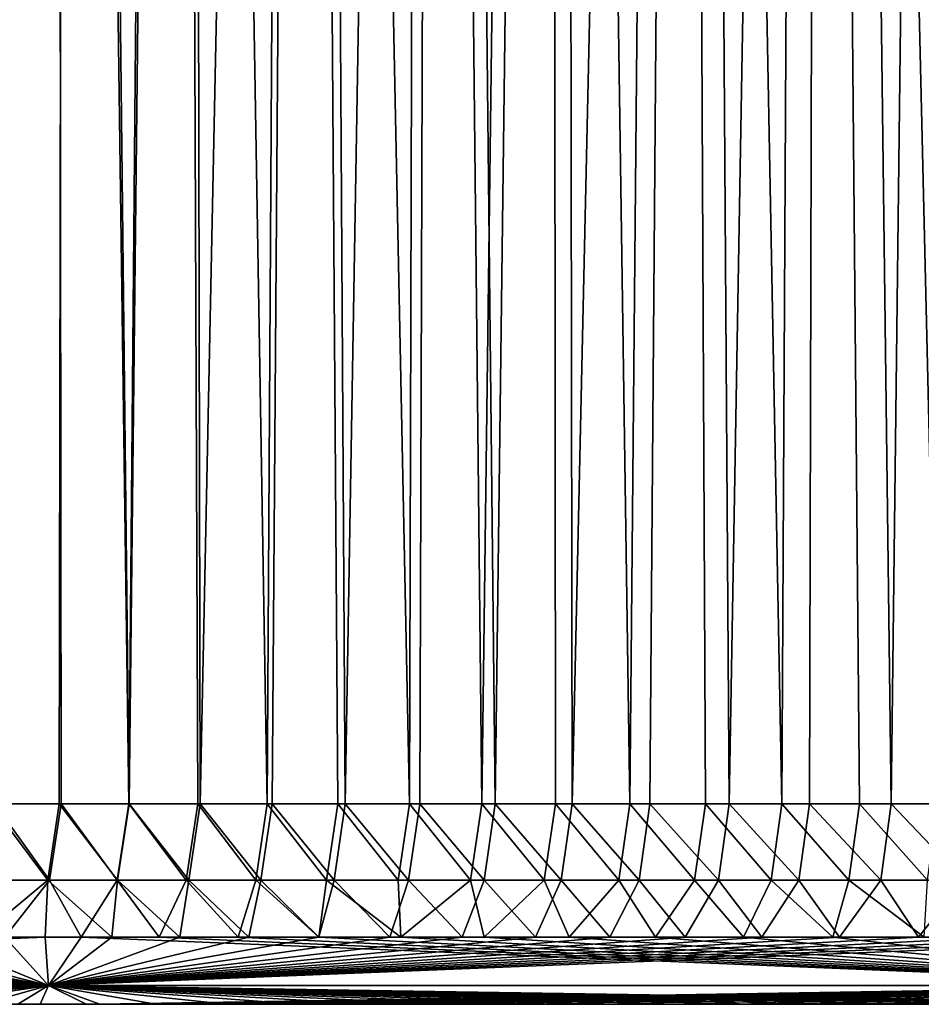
# Model space of a CAD drawing. Header units: millimetres. Extents: x -250 to 250, y -10 to 850.
# Tile 228 of 235: x -108 to -88, y 720 to 742. Entities that reach past the tile are written whole.
import ezdxf

# ---------------------------------------------------------------- set-up
doc = ezdxf.new("R2010")
doc.units = ezdxf.units.MM
doc.header["$LTSCALE"] = 81.481551
for name, color, linetype in [('36', 7, 'CONTINUOUS'), ('37', 7, 'CONTINUOUS'), ('40', 7, 'CONTINUOUS'), ('41', 7, 'CONTINUOUS'), ('42', 7, 'CONTINUOUS')]:
    doc.layers.add(name, color=color, linetype=linetype)

msp = doc.modelspace()

# ---------------------------------------------------------------- linework, layer by layer
at = {"layer": '36', "linetype": 'CONTINUOUS'}
for points in [[(-109.002, 720, 8.27), (-107.689, 720, 8.27), (-108.188, 720, 391.746), (-109.002, 720, 8.27)], [(-108.188, 720, 391.746), (-107.689, 720, 8.27), (-106.661, 720, 391.746), (-108.188, 720, 391.746)], [(-107.689, 720, 8.27), (-106.358, 720, 8.27), (-106.661, 720, 391.746), (-107.689, 720, 8.27)], [(-106.661, 720, 391.746), (-106.358, 720, 8.27), (-105.109, 720, 391.746), (-106.661, 720, 391.746)], [(-106.358, 720, 8.27), (-105.009, 720, 8.27), (-105.109, 720, 391.746), (-106.358, 720, 8.27)], [(-105.009, 720, 8.27), (-103.641, 720, 8.27), (-105.109, 720, 391.746), (-105.009, 720, 8.27)], [(-105.109, 720, 391.746), (-103.641, 720, 8.27), (-103.533, 720, 391.747), (-105.109, 720, 391.746)], [(-103.641, 720, 8.27), (-102.254, 720, 8.27), (-103.533, 720, 391.747), (-103.641, 720, 8.27)], [(-103.533, 720, 391.747), (-102.254, 720, 8.27), (-101.934, 720, 391.747), (-103.533, 720, 391.747)], [(-102.254, 720, 8.27), (-100.849, 720, 8.27), (-101.934, 720, 391.747), (-102.254, 720, 8.27)], [(-101.934, 720, 391.747), (-100.849, 720, 8.27), (-100.309, 720, 391.747), (-101.934, 720, 391.747)], [(-100.849, 720, 8.27), (-99.426, 720, 8.27), (-100.309, 720, 391.747), (-100.849, 720, 8.27)], [(-100.309, 720, 391.747), (-99.426, 720, 8.27), (-98.658, 720, 391.747), (-100.309, 720, 391.747)], [(-99.426, 720, 8.27), (-97.983, 720, 8.27), (-98.658, 720, 391.747), (-99.426, 720, 8.27)], [(-98.658, 720, 391.747), (-97.983, 720, 8.27), (-96.98, 720, 391.747), (-98.658, 720, 391.747)], [(-97.983, 720, 8.27), (-96.52, 720, 8.27), (-96.98, 720, 391.747), (-97.983, 720, 8.27)], [(-96.98, 720, 391.747), (-96.52, 720, 8.27), (-95.276, 720, 391.747), (-96.98, 720, 391.747)], [(-96.52, 720, 8.27), (-95.037, 720, 8.27), (-95.276, 720, 391.747), (-96.52, 720, 8.27)], [(-95.276, 720, 391.747), (-95.037, 720, 8.27), (-93.547, 720, 391.747), (-95.276, 720, 391.747)], [(-95.037, 720, 8.27), (-93.534, 720, 8.27), (-93.547, 720, 391.747), (-95.037, 720, 8.27)], [(-93.534, 720, 8.27), (-92.012, 720, 8.27), (-93.547, 720, 391.747), (-93.534, 720, 8.27)], [(-93.547, 720, 391.747), (-92.012, 720, 8.27), (-91.79, 720, 391.747), (-93.547, 720, 391.747)], [(-92.012, 720, 8.27), (-90.469, 720, 8.27), (-91.79, 720, 391.747), (-92.012, 720, 8.27)], [(-91.79, 720, 391.747), (-90.469, 720, 8.27), (-90.005, 720, 391.747), (-91.79, 720, 391.747)], [(-90.469, 720, 8.27), (-88.905, 720, 8.27), (-90.005, 720, 391.747), (-90.469, 720, 8.27)], [(-90.005, 720, 391.747), (-88.905, 720, 8.27), (-88.19, 720, 391.747), (-90.005, 720, 391.747)], [(-88.905, 720, 8.27), (-87.318, 720, 8.27), (-88.19, 720, 391.747), (-88.905, 720, 8.27)], [(-88.19, 720, 391.747), (-87.318, 720, 8.27), (-86.348, 720, 391.747), (-88.19, 720, 391.747)]]:
    msp.add_3dface(points, dxfattribs=at)
at = {"layer": '37', "linetype": 'CONTINUOUS'}
for points in [[(-109.718, 845.835, 0.003), (-107.059, 845.836, 0.003), (-108.804, 724.481, 4.24), (-109.718, 845.835, 0.003)], [(-108.804, 724.481, 4.24), (-107.059, 845.836, 0.003), (-107.267, 724.481, 4.24), (-108.804, 724.481, 4.24)], [(-107.267, 724.481, 4.24), (-107.059, 845.836, 0.003), (-105.705, 724.481, 4.24), (-107.267, 724.481, 4.24)], [(-107.059, 845.836, 0.003), (-104.359, 845.837, 0.003), (-105.705, 724.481, 4.24), (-107.059, 845.836, 0.003)], [(-105.705, 724.481, 4.24), (-104.359, 845.837, 0.003), (-104.119, 724.481, 4.24), (-105.705, 724.481, 4.24)], [(-104.359, 845.837, 0.003), (-101.613, 845.838, 0.003), (-104.119, 724.481, 4.24), (-104.359, 845.837, 0.003)], [(-104.119, 724.481, 4.24), (-101.613, 845.838, 0.003), (-102.509, 724.481, 4.24), (-104.119, 724.481, 4.24)], [(-102.509, 724.481, 4.24), (-101.613, 845.838, 0.003), (-100.874, 724.481, 4.24), (-102.509, 724.481, 4.24)], [(-101.613, 845.838, 0.003), (-98.825, 845.839, 0.003), (-100.874, 724.481, 4.24), (-101.613, 845.838, 0.003)], [(-100.874, 724.481, 4.24), (-98.825, 845.839, 0.003), (-99.212, 724.481, 4.24), (-100.874, 724.481, 4.24)], [(-99.212, 724.481, 4.24), (-98.825, 845.839, 0.003), (-97.524, 724.481, 4.24), (-99.212, 724.481, 4.24)], [(-98.825, 845.839, 0.003), (-95.995, 845.84, 0.003), (-97.524, 724.481, 4.24), (-98.825, 845.839, 0.003)], [(-97.524, 724.481, 4.24), (-95.995, 845.84, 0.003), (-95.809, 724.481, 4.24), (-97.524, 724.481, 4.24)], [(-95.995, 845.84, 0.003), (-93.12, 845.841, 0.003), (-95.809, 724.481, 4.24), (-95.995, 845.84, 0.003)], [(-95.809, 724.481, 4.24), (-93.12, 845.841, 0.003), (-94.068, 724.481, 4.241), (-95.809, 724.481, 4.24)], [(-94.068, 724.481, 4.241), (-93.12, 845.841, 0.003), (-92.3, 724.481, 4.241), (-94.068, 724.481, 4.241)], [(-93.12, 845.841, 0.003), (-90.199, 845.842, 0.003), (-92.3, 724.481, 4.241), (-93.12, 845.841, 0.003)], [(-92.3, 724.481, 4.241), (-90.199, 845.842, 0.003), (-90.504, 724.481, 4.241), (-92.3, 724.481, 4.241)], [(-90.504, 724.481, 4.241), (-90.199, 845.842, 0.003), (-88.678, 724.481, 4.241), (-90.504, 724.481, 4.241)], [(-90.199, 845.842, 0.003), (-87.229, 845.843, 0.003), (-88.678, 724.481, 4.241), (-90.199, 845.842, 0.003)], [(-88.678, 724.481, 4.241), (-87.229, 845.843, 0.003), (-86.824, 724.481, 4.241), (-88.678, 724.481, 4.241)], [(-107.354, 845.367, 399.997), (-110.013, 845.368, 399.997), (-108.715, 724.481, 395.776), (-107.354, 845.367, 399.997)], [(-107.221, 724.481, 395.776), (-107.354, 845.367, 399.997), (-108.715, 724.481, 395.776), (-107.221, 724.481, 395.776)], [(-104.652, 845.366, 399.997), (-107.354, 845.367, 399.997), (-105.707, 724.481, 395.776), (-104.652, 845.366, 399.997)], [(-105.707, 724.481, 395.776), (-107.354, 845.367, 399.997), (-107.221, 724.481, 395.776), (-105.707, 724.481, 395.776)], [(-104.172, 724.481, 395.776), (-104.652, 845.366, 399.997), (-105.707, 724.481, 395.776), (-104.172, 724.481, 395.776)], [(-101.905, 845.365, 399.997), (-104.652, 845.366, 399.997), (-102.617, 724.481, 395.776), (-101.905, 845.365, 399.997)], [(-102.617, 724.481, 395.776), (-104.652, 845.366, 399.997), (-104.172, 724.481, 395.776), (-102.617, 724.481, 395.776)], [(-101.039, 724.481, 395.776), (-101.905, 845.365, 399.997), (-102.617, 724.481, 395.776), (-101.039, 724.481, 395.776)], [(-99.115, 845.364, 399.997), (-101.905, 845.365, 399.997), (-99.44, 724.481, 395.776), (-99.115, 845.364, 399.997)], [(-99.44, 724.481, 395.776), (-101.905, 845.365, 399.997), (-101.039, 724.481, 395.776), (-99.44, 724.481, 395.776)], [(-97.821, 724.481, 395.776), (-99.115, 845.364, 399.997), (-99.44, 724.481, 395.776), (-97.821, 724.481, 395.776)], [(-96.283, 845.363, 399.997), (-99.115, 845.364, 399.997), (-97.821, 724.481, 395.776), (-96.283, 845.363, 399.997)], [(-96.18, 724.481, 395.776), (-96.283, 845.363, 399.997), (-97.821, 724.481, 395.776), (-96.18, 724.481, 395.776)], [(-93.406, 845.362, 399.997), (-96.283, 845.363, 399.997), (-94.516, 724.481, 395.776), (-93.406, 845.362, 399.997)], [(-94.516, 724.481, 395.776), (-96.283, 845.363, 399.997), (-96.18, 724.481, 395.776), (-94.516, 724.481, 395.776)], [(-92.829, 724.481, 395.776), (-93.406, 845.362, 399.997), (-94.516, 724.481, 395.776), (-92.829, 724.481, 395.776)], [(-90.482, 845.361, 399.997), (-93.406, 845.362, 399.997), (-91.119, 724.481, 395.776), (-90.482, 845.361, 399.997)], [(-91.119, 724.481, 395.776), (-93.406, 845.362, 399.997), (-92.829, 724.481, 395.776), (-91.119, 724.481, 395.776)], [(-89.387, 724.481, 395.776), (-90.482, 845.361, 399.997), (-91.119, 724.481, 395.776), (-89.387, 724.481, 395.776)], [(-87.509, 845.36, 399.997), (-90.482, 845.361, 399.997), (-87.632, 724.481, 395.776), (-87.509, 845.36, 399.997)], [(-87.632, 724.481, 395.776), (-90.482, 845.361, 399.997), (-89.387, 724.481, 395.776), (-87.632, 724.481, 395.776)]]:
    msp.add_3dface(points, dxfattribs=at)
at = {"layer": '40', "linetype": 'CONTINUOUS'}
for points in [[(-109.061, 722.775, 5.318), (-107.523, 722.775, 5.318), (-109.053, 721.5, 6.333), (-109.061, 722.775, 5.318)], [(-109.053, 721.5, 6.333), (-107.523, 722.775, 5.318), (-107.581, 721.5, 6.333), (-109.053, 721.5, 6.333)], [(-107.486, 722.775, 394.698), (-108.982, 722.775, 394.698), (-108.481, 721.5, 393.683), (-107.486, 722.775, 394.698)], [(-106.774, 721.5, 393.683), (-107.486, 722.775, 394.698), (-108.481, 721.5, 393.683), (-106.774, 721.5, 393.683)], [(-107.581, 721.5, 6.333), (-107.523, 722.775, 5.318), (-106.087, 721.5, 6.333), (-107.581, 721.5, 6.333)], [(-107.523, 722.775, 5.318), (-105.96, 722.775, 5.318), (-106.087, 721.5, 6.333), (-107.523, 722.775, 5.318)], [(-105.97, 722.775, 394.698), (-107.486, 722.775, 394.698), (-106.774, 721.5, 393.683), (-105.97, 722.775, 394.698)], [(-105.034, 721.5, 393.683), (-105.97, 722.775, 394.698), (-106.774, 721.5, 393.683), (-105.034, 721.5, 393.683)], [(-106.087, 721.5, 6.333), (-105.96, 722.775, 5.318), (-104.569, 721.5, 6.333), (-106.087, 721.5, 6.333)], [(-104.433, 722.775, 394.698), (-105.97, 722.775, 394.698), (-105.034, 721.5, 393.683), (-104.433, 722.775, 394.698)], [(-105.96, 722.775, 5.318), (-104.372, 722.775, 5.318), (-104.569, 721.5, 6.333), (-105.96, 722.775, 5.318)], [(-103.266, 721.5, 393.683), (-104.433, 722.775, 394.698), (-105.034, 721.5, 393.683), (-103.266, 721.5, 393.683)], [(-104.569, 721.5, 6.333), (-104.372, 722.775, 5.318), (-103.028, 721.5, 6.333), (-104.569, 721.5, 6.333)], [(-102.876, 722.775, 394.698), (-104.433, 722.775, 394.698), (-103.266, 721.5, 393.683), (-102.876, 722.775, 394.698)], [(-104.372, 722.775, 5.318), (-102.76, 722.775, 5.318), (-103.028, 721.5, 6.333), (-104.372, 722.775, 5.318)], [(-101.467, 721.5, 393.683), (-102.876, 722.775, 394.698), (-103.266, 721.5, 393.683), (-101.467, 721.5, 393.683)], [(-103.028, 721.5, 6.333), (-102.76, 722.775, 5.318), (-101.464, 721.5, 6.333), (-103.028, 721.5, 6.333)], [(-101.296, 722.775, 394.698), (-102.876, 722.775, 394.698), (-101.467, 721.5, 393.683), (-101.296, 722.775, 394.698)], [(-102.76, 722.775, 5.318), (-101.123, 722.775, 5.318), (-101.464, 721.5, 6.333), (-102.76, 722.775, 5.318)], [(-99.636, 721.5, 393.683), (-101.296, 722.775, 394.698), (-101.467, 721.5, 393.683), (-99.636, 721.5, 393.683)], [(-101.464, 721.5, 6.333), (-101.123, 722.775, 5.318), (-99.876, 721.5, 6.333), (-101.464, 721.5, 6.333)], [(-99.695, 722.775, 394.698), (-101.296, 722.775, 394.698), (-99.636, 721.5, 393.683), (-99.695, 722.775, 394.698)], [(-101.123, 722.775, 5.318), (-99.46, 722.775, 5.318), (-99.876, 721.5, 6.333), (-101.123, 722.775, 5.318)], [(-99.876, 721.5, 6.333), (-99.46, 722.775, 5.318), (-98.265, 721.5, 6.333), (-99.876, 721.5, 6.333)], [(-98.074, 722.775, 394.698), (-99.695, 722.775, 394.698), (-99.636, 721.5, 393.683), (-98.074, 722.775, 394.698)], [(-97.771, 721.5, 393.683), (-98.074, 722.775, 394.698), (-99.636, 721.5, 393.683), (-97.771, 721.5, 393.683)], [(-99.46, 722.775, 5.318), (-97.769, 722.775, 5.318), (-98.265, 721.5, 6.333), (-99.46, 722.775, 5.318)], [(-98.265, 721.5, 6.333), (-97.769, 722.775, 5.318), (-96.628, 721.5, 6.333), (-98.265, 721.5, 6.333)], [(-96.43, 722.775, 394.698), (-98.074, 722.775, 394.698), (-97.771, 721.5, 393.683), (-96.43, 722.775, 394.698)], [(-95.873, 721.5, 393.683), (-96.43, 722.775, 394.698), (-97.771, 721.5, 393.683), (-95.873, 721.5, 393.683)], [(-97.769, 722.775, 5.318), (-96.052, 722.775, 5.318), (-96.628, 721.5, 6.333), (-97.769, 722.775, 5.318)], [(-96.628, 721.5, 6.333), (-96.052, 722.775, 5.318), (-94.966, 721.5, 6.333), (-96.628, 721.5, 6.333)], [(-94.764, 722.775, 394.698), (-96.43, 722.775, 394.698), (-95.873, 721.5, 393.683), (-94.764, 722.775, 394.698)], [(-96.052, 722.775, 5.318), (-94.309, 722.775, 5.318), (-94.966, 721.5, 6.333), (-96.052, 722.775, 5.318)], [(-93.943, 721.5, 393.683), (-94.764, 722.775, 394.698), (-95.873, 721.5, 393.683), (-93.943, 721.5, 393.683)], [(-94.966, 721.5, 6.333), (-94.309, 722.775, 5.318), (-93.28, 721.5, 6.333), (-94.966, 721.5, 6.333)], [(-93.074, 722.775, 394.698), (-94.764, 722.775, 394.698), (-93.943, 721.5, 393.683), (-93.074, 722.775, 394.698)], [(-94.309, 722.775, 5.318), (-92.538, 722.775, 5.318), (-93.28, 721.5, 6.333), (-94.309, 722.775, 5.318)], [(-91.979, 721.5, 393.683), (-93.074, 722.775, 394.698), (-93.943, 721.5, 393.683), (-91.979, 721.5, 393.683)], [(-93.28, 721.5, 6.333), (-92.538, 722.775, 5.318), (-91.568, 721.5, 6.334), (-93.28, 721.5, 6.333)], [(-91.362, 722.775, 394.698), (-93.074, 722.775, 394.698), (-91.979, 721.5, 393.683), (-91.362, 722.775, 394.698)], [(-92.538, 722.775, 5.318), (-90.739, 722.775, 5.318), (-91.568, 721.5, 6.334), (-92.538, 722.775, 5.318)], [(-89.98, 721.5, 393.683), (-91.362, 722.775, 394.698), (-91.979, 721.5, 393.683), (-89.98, 721.5, 393.683)], [(-91.568, 721.5, 6.334), (-90.739, 722.775, 5.318), (-89.83, 721.5, 6.334), (-91.568, 721.5, 6.334)], [(-89.627, 722.775, 394.698), (-91.362, 722.775, 394.698), (-89.98, 721.5, 393.683), (-89.627, 722.775, 394.698)], [(-90.739, 722.775, 5.318), (-88.911, 722.775, 5.318), (-89.83, 721.5, 6.334), (-90.739, 722.775, 5.318)], [(-87.944, 721.5, 393.683), (-89.627, 722.775, 394.698), (-89.98, 721.5, 393.683), (-87.944, 721.5, 393.683)], [(-89.83, 721.5, 6.334), (-88.911, 722.775, 5.318), (-88.065, 721.5, 6.334), (-89.83, 721.5, 6.334)], [(-87.869, 722.775, 394.699), (-89.627, 722.775, 394.698), (-87.944, 721.5, 393.683), (-87.869, 722.775, 394.699)], [(-88.911, 722.775, 5.318), (-87.054, 722.775, 5.318), (-88.065, 721.5, 6.334), (-88.911, 722.775, 5.318)], [(-88.065, 721.5, 6.334), (-87.054, 722.775, 5.318), (-86.273, 721.5, 6.334), (-88.065, 721.5, 6.334)]]:
    msp.add_3dface(points, dxfattribs=at)
at = {"layer": '41', "linetype": 'CONTINUOUS'}
for points in [[(-108.804, 724.481, 4.24), (-107.523, 722.775, 5.318), (-109.061, 722.775, 5.318), (-108.804, 724.481, 4.24)], [(-108.715, 724.481, 395.776), (-108.982, 722.775, 394.698), (-107.486, 722.775, 394.698), (-108.715, 724.481, 395.776)], [(-108.804, 724.481, 4.24), (-107.267, 724.481, 4.24), (-107.523, 722.775, 5.318), (-108.804, 724.481, 4.24)], [(-107.221, 724.481, 395.776), (-108.715, 724.481, 395.776), (-107.486, 722.775, 394.698), (-107.221, 724.481, 395.776)], [(-107.267, 724.481, 4.24), (-105.96, 722.775, 5.318), (-107.523, 722.775, 5.318), (-107.267, 724.481, 4.24)], [(-107.221, 724.481, 395.776), (-107.486, 722.775, 394.698), (-105.97, 722.775, 394.698), (-107.221, 724.481, 395.776)], [(-107.267, 724.481, 4.24), (-105.705, 724.481, 4.24), (-105.96, 722.775, 5.318), (-107.267, 724.481, 4.24)], [(-105.707, 724.481, 395.776), (-107.221, 724.481, 395.776), (-105.97, 722.775, 394.698), (-105.707, 724.481, 395.776)], [(-105.707, 724.481, 395.776), (-105.97, 722.775, 394.698), (-104.433, 722.775, 394.698), (-105.707, 724.481, 395.776)], [(-105.705, 724.481, 4.24), (-104.372, 722.775, 5.318), (-105.96, 722.775, 5.318), (-105.705, 724.481, 4.24)], [(-104.172, 724.481, 395.776), (-105.707, 724.481, 395.776), (-104.433, 722.775, 394.698), (-104.172, 724.481, 395.776)], [(-105.705, 724.481, 4.24), (-104.119, 724.481, 4.24), (-104.372, 722.775, 5.318), (-105.705, 724.481, 4.24)], [(-104.172, 724.481, 395.776), (-104.433, 722.775, 394.698), (-102.876, 722.775, 394.698), (-104.172, 724.481, 395.776)], [(-104.119, 724.481, 4.24), (-102.76, 722.775, 5.318), (-104.372, 722.775, 5.318), (-104.119, 724.481, 4.24)], [(-102.617, 724.481, 395.776), (-104.172, 724.481, 395.776), (-102.876, 722.775, 394.698), (-102.617, 724.481, 395.776)], [(-104.119, 724.481, 4.24), (-102.509, 724.481, 4.24), (-102.76, 722.775, 5.318), (-104.119, 724.481, 4.24)], [(-102.617, 724.481, 395.776), (-102.876, 722.775, 394.698), (-101.296, 722.775, 394.698), (-102.617, 724.481, 395.776)], [(-102.509, 724.481, 4.24), (-101.123, 722.775, 5.318), (-102.76, 722.775, 5.318), (-102.509, 724.481, 4.24)], [(-101.039, 724.481, 395.776), (-102.617, 724.481, 395.776), (-101.296, 722.775, 394.698), (-101.039, 724.481, 395.776)], [(-102.509, 724.481, 4.24), (-100.874, 724.481, 4.24), (-101.123, 722.775, 5.318), (-102.509, 724.481, 4.24)], [(-101.039, 724.481, 395.776), (-101.296, 722.775, 394.698), (-99.695, 722.775, 394.698), (-101.039, 724.481, 395.776)], [(-100.874, 724.481, 4.24), (-99.46, 722.775, 5.318), (-101.123, 722.775, 5.318), (-100.874, 724.481, 4.24)], [(-99.44, 724.481, 395.776), (-101.039, 724.481, 395.776), (-99.695, 722.775, 394.698), (-99.44, 724.481, 395.776)], [(-100.874, 724.481, 4.24), (-99.212, 724.481, 4.24), (-99.46, 722.775, 5.318), (-100.874, 724.481, 4.24)], [(-99.44, 724.481, 395.776), (-99.695, 722.775, 394.698), (-98.074, 722.775, 394.698), (-99.44, 724.481, 395.776)], [(-99.212, 724.481, 4.24), (-97.769, 722.775, 5.318), (-99.46, 722.775, 5.318), (-99.212, 724.481, 4.24)], [(-97.821, 724.481, 395.776), (-99.44, 724.481, 395.776), (-98.074, 722.775, 394.698), (-97.821, 724.481, 395.776)], [(-99.212, 724.481, 4.24), (-97.524, 724.481, 4.24), (-97.769, 722.775, 5.318), (-99.212, 724.481, 4.24)], [(-97.821, 724.481, 395.776), (-98.074, 722.775, 394.698), (-96.43, 722.775, 394.698), (-97.821, 724.481, 395.776)], [(-96.18, 724.481, 395.776), (-97.821, 724.481, 395.776), (-96.43, 722.775, 394.698), (-96.18, 724.481, 395.776)], [(-97.524, 724.481, 4.24), (-96.052, 722.775, 5.318), (-97.769, 722.775, 5.318), (-97.524, 724.481, 4.24)], [(-97.524, 724.481, 4.24), (-95.809, 724.481, 4.24), (-96.052, 722.775, 5.318), (-97.524, 724.481, 4.24)], [(-96.18, 724.481, 395.776), (-96.43, 722.775, 394.698), (-94.764, 722.775, 394.698), (-96.18, 724.481, 395.776)], [(-94.516, 724.481, 395.776), (-96.18, 724.481, 395.776), (-94.764, 722.775, 394.698), (-94.516, 724.481, 395.776)], [(-95.809, 724.481, 4.24), (-94.309, 722.775, 5.318), (-96.052, 722.775, 5.318), (-95.809, 724.481, 4.24)], [(-95.809, 724.481, 4.24), (-94.068, 724.481, 4.241), (-94.309, 722.775, 5.318), (-95.809, 724.481, 4.24)], [(-94.516, 724.481, 395.776), (-94.764, 722.775, 394.698), (-93.074, 722.775, 394.698), (-94.516, 724.481, 395.776)], [(-92.829, 724.481, 395.776), (-94.516, 724.481, 395.776), (-93.074, 722.775, 394.698), (-92.829, 724.481, 395.776)], [(-94.068, 724.481, 4.241), (-92.538, 722.775, 5.318), (-94.309, 722.775, 5.318), (-94.068, 724.481, 4.241)], [(-94.068, 724.481, 4.241), (-92.3, 724.481, 4.241), (-92.538, 722.775, 5.318), (-94.068, 724.481, 4.241)], [(-92.829, 724.481, 395.776), (-93.074, 722.775, 394.698), (-91.362, 722.775, 394.698), (-92.829, 724.481, 395.776)], [(-91.119, 724.481, 395.776), (-92.829, 724.481, 395.776), (-91.362, 722.775, 394.698), (-91.119, 724.481, 395.776)], [(-92.3, 724.481, 4.241), (-90.739, 722.775, 5.318), (-92.538, 722.775, 5.318), (-92.3, 724.481, 4.241)], [(-92.3, 724.481, 4.241), (-90.504, 724.481, 4.241), (-90.739, 722.775, 5.318), (-92.3, 724.481, 4.241)], [(-91.119, 724.481, 395.776), (-91.362, 722.775, 394.698), (-89.627, 722.775, 394.698), (-91.119, 724.481, 395.776)], [(-89.387, 724.481, 395.776), (-91.119, 724.481, 395.776), (-89.627, 722.775, 394.698), (-89.387, 724.481, 395.776)], [(-90.504, 724.481, 4.241), (-88.911, 722.775, 5.318), (-90.739, 722.775, 5.318), (-90.504, 724.481, 4.241)], [(-90.504, 724.481, 4.241), (-88.678, 724.481, 4.241), (-88.911, 722.775, 5.318), (-90.504, 724.481, 4.241)], [(-89.387, 724.481, 395.776), (-89.627, 722.775, 394.698), (-87.869, 722.775, 394.699), (-89.387, 724.481, 395.776)], [(-87.632, 724.481, 395.776), (-89.387, 724.481, 395.776), (-87.869, 722.775, 394.699), (-87.632, 724.481, 395.776)], [(-88.678, 724.481, 4.241), (-87.054, 722.775, 5.318), (-88.911, 722.775, 5.318), (-88.678, 724.481, 4.241)], [(-88.678, 724.481, 4.241), (-86.824, 724.481, 4.241), (-87.054, 722.775, 5.318), (-88.678, 724.481, 4.241)]]:
    msp.add_3dface(points, dxfattribs=at)
at = {"layer": '42', "linetype": 'CONTINUOUS'}
for points in [[(-107.505, 720.419, 392.971), (-133.369, 721.5, 393.683), (-134.382, 720.419, 392.971), (-107.505, 720.419, 392.971)], [(-109.053, 721.5, 6.333), (-107.581, 721.5, 6.333), (-134.382, 720.419, 7.045), (-109.053, 721.5, 6.333)], [(-134.382, 720.419, 7.045), (-107.581, 721.5, 6.333), (-107.505, 720.419, 7.045), (-134.382, 720.419, 7.045)], [(-132.101, 721.5, 393.683), (-133.369, 721.5, 393.683), (-107.505, 720.419, 392.971), (-132.101, 721.5, 393.683)], [(-130.811, 721.5, 393.683), (-132.101, 721.5, 393.683), (-107.505, 720.419, 392.971), (-130.811, 721.5, 393.683)], [(-129.498, 721.5, 393.683), (-130.811, 721.5, 393.683), (-107.505, 720.419, 392.971), (-129.498, 721.5, 393.683)], [(-128.162, 721.5, 393.683), (-129.498, 721.5, 393.683), (-107.505, 720.419, 392.971), (-128.162, 721.5, 393.683)], [(-126.801, 721.5, 393.683), (-128.162, 721.5, 393.683), (-107.505, 720.419, 392.971), (-126.801, 721.5, 393.683)], [(-125.417, 721.5, 393.683), (-126.801, 721.5, 393.683), (-107.505, 720.419, 392.971), (-125.417, 721.5, 393.683)], [(-124.01, 721.5, 393.683), (-125.417, 721.5, 393.683), (-107.505, 720.419, 392.971), (-124.01, 721.5, 393.683)], [(-122.577, 721.5, 393.683), (-124.01, 721.5, 393.683), (-107.505, 720.419, 392.971), (-122.577, 721.5, 393.683)], [(-121.118, 721.5, 393.683), (-122.577, 721.5, 393.683), (-107.505, 720.419, 392.971), (-121.118, 721.5, 393.683)], [(-119.632, 721.5, 393.683), (-121.118, 721.5, 393.683), (-107.505, 720.419, 392.971), (-119.632, 721.5, 393.683)], [(-118.122, 721.5, 393.683), (-119.632, 721.5, 393.683), (-107.505, 720.419, 392.971), (-118.122, 721.5, 393.683)], [(-116.585, 721.5, 393.683), (-118.122, 721.5, 393.683), (-107.505, 720.419, 392.971), (-116.585, 721.5, 393.683)], [(-115.021, 721.5, 393.683), (-116.585, 721.5, 393.683), (-107.505, 720.419, 392.971), (-115.021, 721.5, 393.683)], [(-113.428, 721.5, 393.683), (-115.021, 721.5, 393.683), (-107.505, 720.419, 392.971), (-113.428, 721.5, 393.683)], [(-111.807, 721.5, 393.683), (-113.428, 721.5, 393.683), (-107.505, 720.419, 392.971), (-111.807, 721.5, 393.683)], [(-110.159, 721.5, 393.683), (-111.807, 721.5, 393.683), (-107.505, 720.419, 392.971), (-110.159, 721.5, 393.683)], [(-108.481, 721.5, 393.683), (-110.159, 721.5, 393.683), (-107.505, 720.419, 392.971), (-108.481, 721.5, 393.683)], [(-106.774, 721.5, 393.683), (-108.481, 721.5, 393.683), (-107.505, 720.419, 392.971), (-106.774, 721.5, 393.683)], [(-107.581, 721.5, 6.333), (-106.087, 721.5, 6.333), (-107.505, 720.419, 7.045), (-107.581, 721.5, 6.333)], [(-80.629, 720.419, 392.972), (-106.774, 721.5, 393.683), (-107.505, 720.419, 392.971), (-80.629, 720.419, 392.972)], [(-106.087, 721.5, 6.333), (-104.569, 721.5, 6.333), (-107.505, 720.419, 7.045), (-106.087, 721.5, 6.333)], [(-104.569, 721.5, 6.333), (-103.028, 721.5, 6.333), (-107.505, 720.419, 7.045), (-104.569, 721.5, 6.333)], [(-103.028, 721.5, 6.333), (-101.464, 721.5, 6.333), (-107.505, 720.419, 7.045), (-103.028, 721.5, 6.333)], [(-101.464, 721.5, 6.333), (-99.876, 721.5, 6.333), (-107.505, 720.419, 7.045), (-101.464, 721.5, 6.333)], [(-99.876, 721.5, 6.333), (-98.265, 721.5, 6.333), (-107.505, 720.419, 7.045), (-99.876, 721.5, 6.333)], [(-98.265, 721.5, 6.333), (-96.628, 721.5, 6.333), (-107.505, 720.419, 7.045), (-98.265, 721.5, 6.333)], [(-96.628, 721.5, 6.333), (-94.966, 721.5, 6.333), (-107.505, 720.419, 7.045), (-96.628, 721.5, 6.333)], [(-94.966, 721.5, 6.333), (-93.28, 721.5, 6.333), (-107.505, 720.419, 7.045), (-94.966, 721.5, 6.333)], [(-93.28, 721.5, 6.333), (-91.568, 721.5, 6.334), (-107.505, 720.419, 7.045), (-93.28, 721.5, 6.333)], [(-91.568, 721.5, 6.334), (-89.83, 721.5, 6.334), (-107.505, 720.419, 7.045), (-91.568, 721.5, 6.334)], [(-89.83, 721.5, 6.334), (-88.065, 721.5, 6.334), (-107.505, 720.419, 7.045), (-89.83, 721.5, 6.334)], [(-88.065, 721.5, 6.334), (-86.273, 721.5, 6.334), (-107.505, 720.419, 7.045), (-88.065, 721.5, 6.334)], [(-86.273, 721.5, 6.334), (-84.455, 721.5, 6.334), (-107.505, 720.419, 7.045), (-86.273, 721.5, 6.334)], [(-84.455, 721.5, 6.334), (-82.61, 721.5, 6.334), (-107.505, 720.419, 7.045), (-84.455, 721.5, 6.334)], [(-82.61, 721.5, 6.334), (-80.735, 721.5, 6.334), (-107.505, 720.419, 7.045), (-82.61, 721.5, 6.334)], [(-107.505, 720.419, 7.045), (-80.735, 721.5, 6.334), (-80.629, 720.419, 7.045), (-107.505, 720.419, 7.045)], [(-105.034, 721.5, 393.683), (-106.774, 721.5, 393.683), (-80.629, 720.419, 392.972), (-105.034, 721.5, 393.683)], [(-103.266, 721.5, 393.683), (-105.034, 721.5, 393.683), (-80.629, 720.419, 392.972), (-103.266, 721.5, 393.683)], [(-101.467, 721.5, 393.683), (-103.266, 721.5, 393.683), (-80.629, 720.419, 392.972), (-101.467, 721.5, 393.683)], [(-99.636, 721.5, 393.683), (-101.467, 721.5, 393.683), (-80.629, 720.419, 392.972), (-99.636, 721.5, 393.683)], [(-97.771, 721.5, 393.683), (-99.636, 721.5, 393.683), (-80.629, 720.419, 392.972), (-97.771, 721.5, 393.683)], [(-95.873, 721.5, 393.683), (-97.771, 721.5, 393.683), (-80.629, 720.419, 392.972), (-95.873, 721.5, 393.683)], [(-93.943, 721.5, 393.683), (-95.873, 721.5, 393.683), (-80.629, 720.419, 392.972), (-93.943, 721.5, 393.683)], [(-91.979, 721.5, 393.683), (-93.943, 721.5, 393.683), (-80.629, 720.419, 392.972), (-91.979, 721.5, 393.683)], [(-89.98, 721.5, 393.683), (-91.979, 721.5, 393.683), (-80.629, 720.419, 392.972), (-89.98, 721.5, 393.683)], [(-87.944, 721.5, 393.683), (-89.98, 721.5, 393.683), (-80.629, 720.419, 392.972), (-87.944, 721.5, 393.683)], [(-133.844, 720, 8.269), (-134.382, 720.419, 7.045), (-107.505, 720.419, 7.045), (-133.844, 720, 8.269)], [(-108.188, 720, 391.746), (-107.505, 720.419, 392.971), (-134.382, 720.419, 392.971), (-108.188, 720, 391.746)], [(-132.867, 720, 8.269), (-133.844, 720, 8.269), (-107.505, 720.419, 7.045), (-132.867, 720, 8.269)], [(-131.877, 720, 8.269), (-132.867, 720, 8.269), (-107.505, 720.419, 7.045), (-131.877, 720, 8.269)], [(-130.874, 720, 8.269), (-131.877, 720, 8.269), (-107.505, 720.419, 7.045), (-130.874, 720, 8.269)], [(-129.858, 720, 8.269), (-130.874, 720, 8.269), (-107.505, 720.419, 7.045), (-129.858, 720, 8.269)], [(-128.827, 720, 8.269), (-129.858, 720, 8.269), (-107.505, 720.419, 7.045), (-128.827, 720, 8.269)], [(-127.782, 720, 8.27), (-128.827, 720, 8.269), (-107.505, 720.419, 7.045), (-127.782, 720, 8.27)], [(-126.723, 720, 8.27), (-127.782, 720, 8.27), (-107.505, 720.419, 7.045), (-126.723, 720, 8.27)], [(-125.65, 720, 8.27), (-126.723, 720, 8.27), (-107.505, 720.419, 7.045), (-125.65, 720, 8.27)], [(-124.562, 720, 8.27), (-125.65, 720, 8.27), (-107.505, 720.419, 7.045), (-124.562, 720, 8.27)], [(-123.46, 720, 8.27), (-124.562, 720, 8.27), (-107.505, 720.419, 7.045), (-123.46, 720, 8.27)], [(-122.341, 720, 8.27), (-123.46, 720, 8.27), (-107.505, 720.419, 7.045), (-122.341, 720, 8.27)], [(-121.209, 720, 8.27), (-122.341, 720, 8.27), (-107.505, 720.419, 7.045), (-121.209, 720, 8.27)], [(-120.061, 720, 8.27), (-121.209, 720, 8.27), (-107.505, 720.419, 7.045), (-120.061, 720, 8.27)], [(-118.898, 720, 8.27), (-120.061, 720, 8.27), (-107.505, 720.419, 7.045), (-118.898, 720, 8.27)], [(-117.718, 720, 8.27), (-118.898, 720, 8.27), (-107.505, 720.419, 7.045), (-117.718, 720, 8.27)], [(-116.522, 720, 8.27), (-117.718, 720, 8.27), (-107.505, 720.419, 7.045), (-116.522, 720, 8.27)], [(-115.31, 720, 8.27), (-116.522, 720, 8.27), (-107.505, 720.419, 7.045), (-115.31, 720, 8.27)], [(-114.083, 720, 8.27), (-115.31, 720, 8.27), (-107.505, 720.419, 7.045), (-114.083, 720, 8.27)], [(-112.839, 720, 8.27), (-114.083, 720, 8.27), (-107.505, 720.419, 7.045), (-112.839, 720, 8.27)], [(-111.577, 720, 8.27), (-112.839, 720, 8.27), (-107.505, 720.419, 7.045), (-111.577, 720, 8.27)], [(-110.298, 720, 8.27), (-111.577, 720, 8.27), (-107.505, 720.419, 7.045), (-110.298, 720, 8.27)], [(-109.002, 720, 8.27), (-110.298, 720, 8.27), (-107.505, 720.419, 7.045), (-109.002, 720, 8.27)], [(-107.689, 720, 8.27), (-109.002, 720, 8.27), (-107.505, 720.419, 7.045), (-107.689, 720, 8.27)], [(-108.188, 720, 391.746), (-106.661, 720, 391.746), (-107.505, 720.419, 392.971), (-108.188, 720, 391.746)], [(-106.358, 720, 8.27), (-107.689, 720, 8.27), (-107.505, 720.419, 7.045), (-106.358, 720, 8.27)], [(-106.358, 720, 8.27), (-107.505, 720.419, 7.045), (-80.629, 720.419, 7.045), (-106.358, 720, 8.27)], [(-106.661, 720, 391.746), (-105.109, 720, 391.746), (-107.505, 720.419, 392.971), (-106.661, 720, 391.746)], [(-105.109, 720, 391.746), (-103.533, 720, 391.747), (-107.505, 720.419, 392.971), (-105.109, 720, 391.746)], [(-103.533, 720, 391.747), (-101.934, 720, 391.747), (-107.505, 720.419, 392.971), (-103.533, 720, 391.747)], [(-101.934, 720, 391.747), (-100.309, 720, 391.747), (-107.505, 720.419, 392.971), (-101.934, 720, 391.747)], [(-100.309, 720, 391.747), (-98.658, 720, 391.747), (-107.505, 720.419, 392.971), (-100.309, 720, 391.747)], [(-98.658, 720, 391.747), (-96.98, 720, 391.747), (-107.505, 720.419, 392.971), (-98.658, 720, 391.747)], [(-96.98, 720, 391.747), (-95.276, 720, 391.747), (-107.505, 720.419, 392.971), (-96.98, 720, 391.747)], [(-95.276, 720, 391.747), (-93.547, 720, 391.747), (-107.505, 720.419, 392.971), (-95.276, 720, 391.747)], [(-93.547, 720, 391.747), (-91.79, 720, 391.747), (-107.505, 720.419, 392.971), (-93.547, 720, 391.747)], [(-91.79, 720, 391.747), (-90.005, 720, 391.747), (-107.505, 720.419, 392.971), (-91.79, 720, 391.747)], [(-90.005, 720, 391.747), (-88.19, 720, 391.747), (-107.505, 720.419, 392.971), (-90.005, 720, 391.747)], [(-88.19, 720, 391.747), (-86.348, 720, 391.747), (-107.505, 720.419, 392.971), (-88.19, 720, 391.747)], [(-86.348, 720, 391.747), (-84.478, 720, 391.747), (-107.505, 720.419, 392.971), (-86.348, 720, 391.747)], [(-84.478, 720, 391.747), (-82.579, 720, 391.747), (-107.505, 720.419, 392.971), (-84.478, 720, 391.747)], [(-82.579, 720, 391.747), (-80.649, 720, 391.747), (-107.505, 720.419, 392.971), (-82.579, 720, 391.747)], [(-80.649, 720, 391.747), (-80.629, 720.419, 392.972), (-107.505, 720.419, 392.971), (-80.649, 720, 391.747)], [(-105.009, 720, 8.27), (-106.358, 720, 8.27), (-80.629, 720.419, 7.045), (-105.009, 720, 8.27)], [(-103.641, 720, 8.27), (-105.009, 720, 8.27), (-80.629, 720.419, 7.045), (-103.641, 720, 8.27)], [(-102.254, 720, 8.27), (-103.641, 720, 8.27), (-80.629, 720.419, 7.045), (-102.254, 720, 8.27)], [(-100.849, 720, 8.27), (-102.254, 720, 8.27), (-80.629, 720.419, 7.045), (-100.849, 720, 8.27)], [(-99.426, 720, 8.27), (-100.849, 720, 8.27), (-80.629, 720.419, 7.045), (-99.426, 720, 8.27)], [(-97.983, 720, 8.27), (-99.426, 720, 8.27), (-80.629, 720.419, 7.045), (-97.983, 720, 8.27)], [(-96.52, 720, 8.27), (-97.983, 720, 8.27), (-80.629, 720.419, 7.045), (-96.52, 720, 8.27)], [(-95.037, 720, 8.27), (-96.52, 720, 8.27), (-80.629, 720.419, 7.045), (-95.037, 720, 8.27)], [(-93.534, 720, 8.27), (-95.037, 720, 8.27), (-80.629, 720.419, 7.045), (-93.534, 720, 8.27)], [(-92.012, 720, 8.27), (-93.534, 720, 8.27), (-80.629, 720.419, 7.045), (-92.012, 720, 8.27)], [(-90.469, 720, 8.27), (-92.012, 720, 8.27), (-80.629, 720.419, 7.045), (-90.469, 720, 8.27)], [(-88.905, 720, 8.27), (-90.469, 720, 8.27), (-80.629, 720.419, 7.045), (-88.905, 720, 8.27)], [(-87.318, 720, 8.27), (-88.905, 720, 8.27), (-80.629, 720.419, 7.045), (-87.318, 720, 8.27)]]:
    msp.add_3dface(points, dxfattribs=at)

doc.saveas('drawing.dxf')
